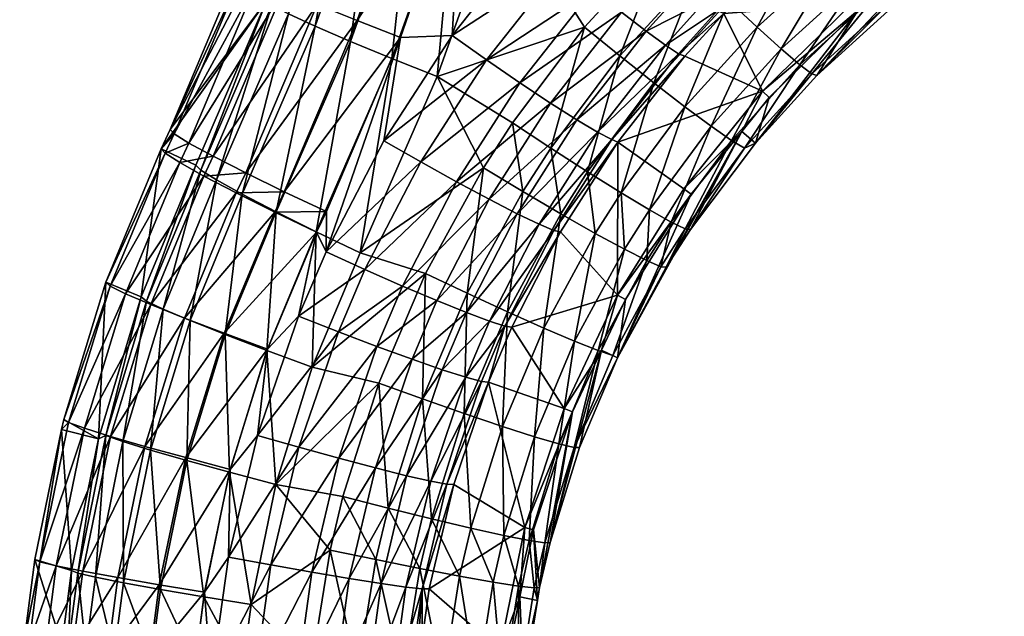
# Model space of a CAD drawing. Extents: x -0.182 to 0.135, y -0.168 to 0.
# Tile 3 of 256: x -0.1821 to -0.17216, y -0.03649 to -0.03047. Entities that reach past the tile are written whole.
import ezdxf

# ---------------------------------------------------------------- set-up
doc = ezdxf.new("R2010")
doc.units = 0
doc.layers.add('mesh', color=7, linetype='CONTINUOUS')

msp = doc.modelspace()

# ---------------------------------------------------------------- meshes
at = {"layer": 'mesh'}
mesh = msp.add_polyface(dxfattribs=at)
corners = [(-0.179844, -0.0299724, -0.2756835), (-0.1798894, -0.0299335, -0.276159), (-0.1793573, -0.0283861, -0.2760896), (-0.1792621, -0.0282844, -0.2756075), (-0.1793109, -0.028251, -0.2760835), (-0.1791008, -0.0283512, -0.2751608), (-0.1796885, -0.030052, -0.2752372), (-0.178837, -0.0284472, -0.2747718), (-0.1794329, -0.0301672, -0.2748484), (-0.1784878, -0.0285662, -0.2744654), (-0.1790934, -0.0303107, -0.274542), (-0.1780753, -0.0287007, -0.274261), (-0.1786916, -0.0304733, -0.2743375), (-0.1776257, -0.0288421, -0.2741717), (-0.1775785, -0.0268853, -0.2741944), (-0.1771201, -0.0269959, -0.2741054), (-0.1761706, -0.02941, -0.2741346), (-0.1769394, -0.0296242, -0.2741394), (-0.1764764, -0.0291204, -0.2741013), (-0.1766182, -0.0298989, -0.2741708), (-0.1777328, -0.030626, -0.2742103), (-0.1758742, -0.0296837, -0.2742599), (-0.1763068, -0.0301583, -0.2742949), (-0.1787757, -0.0286984, -0.3217019), (-0.1784636, -0.0269012, -0.3213051), (-0.1789495, -0.0286254, -0.3212388), (-0.1784973, -0.0288022, -0.3221041), (-0.1782847, -0.0269604, -0.3217686), (-0.1781316, -0.0289303, -0.3224201), (-0.1779992, -0.0270438, -0.3221709), (-0.1777015, -0.0290748, -0.3226303), (-0.1776251, -0.0271462, -0.322487), (-0.1772339, -0.0292266, -0.3227214), (-0.1771858, -0.027261, -0.322697), (-0.1793837, -0.0304066, -0.3216252), (-0.179551, -0.0303201, -0.3211624), (-0.179114, -0.0305305, -0.3220271), (-0.1787587, -0.030684, -0.3223431), (-0.1783401, -0.0308575, -0.3225534), (-0.1778843, -0.0310403, -0.322645), (-0.175553, -0.0282518, -0.2740318), (-0.175578, -0.0296504, -0.3228155), (-0.1767086, -0.0273812, -0.3227877), (-0.1763957, -0.0305417, -0.322752), (-0.1789839, -0.0285033, -0.3207468), (-0.1796055, -0.0302764, -0.3206678)]
mesh.append_faces([[corners[k] for k in face] for face in [(0, 1, 2, 2), (3, 2, 4, 4), (3, 0, 2, 2), (5, 0, 3, 3), (5, 6, 0, 0), (7, 6, 5, 5), (7, 8, 6, 6), (9, 8, 7, 7), (9, 10, 8, 8), (11, 10, 9, 9), (11, 12, 10, 10), (13, 12, 11, 11), (14, 11, 9, 9), (15, 13, 11, 11), (16, 17, 18, 18), (19, 17, 16, 16), (19, 20, 17, 17), (21, 19, 16, 16), (22, 19, 21, 21), (23, 24, 25, 25), (26, 27, 23, 23), (28, 29, 26, 26), (30, 31, 28, 28), (32, 33, 30, 30), (34, 25, 35, 35), (34, 23, 25, 25), (36, 23, 34, 34), (36, 26, 23, 23), (37, 28, 26, 26), (38, 30, 28, 28), (39, 32, 30, 30), (13, 17, 20, 20), (15, 17, 13, 13), (15, 18, 17, 17), (15, 40, 18, 18), (32, 41, 42, 42), (32, 43, 41, 41), (39, 43, 32, 32), (35, 44, 45, 45), (35, 25, 44, 44), (44, 2, 1, 1)]])
mesh = msp.add_polyface(dxfattribs=at)
corners = [(-0.1805376, -0.031618, -0.2757705), (-0.1806695, -0.0317682, -0.2762567), (-0.180579, -0.0315736, -0.2762455), (-0.1806287, -0.0318132, -0.2757818), (-0.1803892, -0.0317101, -0.2753246), (-0.1804812, -0.0319068, -0.275336), (-0.1801432, -0.031844, -0.2749362), (-0.1802365, -0.032043, -0.2749476), (-0.1798154, -0.0320113, -0.2746298), (-0.1799102, -0.0322131, -0.2746413), (-0.1794264, -0.0322013, -0.2744251), (-0.1795229, -0.0324063, -0.2744365), (-0.179844, -0.0299724, -0.2756835), (-0.1798894, -0.0299335, -0.276159), (-0.1796885, -0.030052, -0.2752372), (-0.1794329, -0.0301672, -0.2748484), (-0.1790934, -0.0303107, -0.274542), (-0.1786916, -0.0304733, -0.2743375), (-0.1782531, -0.0306447, -0.2742478), (-0.1790011, -0.0324019, -0.2743349), (-0.1812271, -0.033116, -0.2763165), (-0.1811818, -0.0331544, -0.2758437), (-0.1787587, -0.030684, -0.3223431), (-0.1784973, -0.0288022, -0.3221041), (-0.179114, -0.0305305, -0.3220271), (-0.1802695, -0.0319828, -0.3210745), (-0.1796055, -0.0302764, -0.3206678), (-0.1803196, -0.0319329, -0.3205805), (-0.179551, -0.0303201, -0.3211624), (-0.1801098, -0.0320826, -0.3215368), (-0.1793837, -0.0304066, -0.3216252), (-0.1798505, -0.0322262, -0.3219383), (-0.1795077, -0.0324045, -0.3222543), (-0.1791028, -0.0326065, -0.3224648), (-0.1783401, -0.0308575, -0.3225534), (-0.178661, -0.0328196, -0.322557), (-0.178421, -0.031689, -0.2742784), (-0.1790038, -0.0328099, -0.2743423), (-0.1789839, -0.0285033, -0.3207468)]
mesh.append_faces([[corners[k] for k in face] for face in [(0, 1, 2, 2), (0, 3, 1, 1), (4, 3, 0, 0), (4, 5, 3, 3), (6, 5, 4, 4), (6, 7, 5, 5), (8, 7, 6, 6), (8, 9, 7, 7), (10, 9, 8, 8), (10, 11, 9, 9), (12, 2, 13, 13), (12, 0, 2, 2), (14, 0, 12, 12), (14, 4, 0, 0), (15, 4, 14, 14), (15, 6, 4, 4), (16, 6, 15, 15), (16, 8, 6, 6), (17, 8, 16, 16), (17, 10, 8, 8), (18, 10, 17, 17), (18, 19, 10, 10), (3, 20, 1, 1), (5, 21, 3, 3), (22, 23, 24, 24), (25, 26, 27, 27), (25, 28, 26, 26), (29, 28, 25, 25), (29, 30, 28, 28), (31, 30, 29, 29), (31, 24, 30, 30), (32, 24, 31, 31), (32, 22, 24, 24), (33, 22, 32, 32), (33, 34, 22, 22), (35, 34, 33, 33), (26, 1, 27, 27), (26, 2, 1, 1), (18, 36, 37, 37), (38, 2, 26, 26), (38, 13, 2, 2)]])
mesh = msp.add_polyface(dxfattribs=at)
corners = [(-0.1776257, -0.0288421, -0.2741717), (-0.1782531, -0.0306447, -0.2742478), (-0.1786916, -0.0304733, -0.2743375), (-0.1773848, -0.0308706, -0.2742382), (-0.1777328, -0.030626, -0.2742103), (-0.1766182, -0.0298989, -0.2741708), (-0.178421, -0.031689, -0.2742784), (-0.1780493, -0.0319012, -0.274303), (-0.1790038, -0.0328099, -0.2743423), (-0.1761215, -0.0316742, -0.275602), (-0.176855, -0.0325296, -0.2752701), (-0.1762633, -0.0316002, -0.2752069), (-0.1767059, -0.0325915, -0.2756672), (-0.1770767, -0.0324233, -0.274919), (-0.1764725, -0.0314755, -0.274857), (-0.1757745, -0.0305809, -0.2747925), (-0.1767384, -0.0313063, -0.2745699), (-0.1760209, -0.0303894, -0.2745057), (-0.1773596, -0.0322779, -0.2746317), (-0.1770477, -0.0311013, -0.2743601), (-0.1763068, -0.0301583, -0.2742949), (-0.1776894, -0.0321008, -0.2744228), (-0.1786118, -0.0329873, -0.2743638), (-0.1783401, -0.0308575, -0.3225534), (-0.1781316, -0.0289303, -0.3224201), (-0.1787587, -0.030684, -0.3223431), (-0.1778843, -0.0310403, -0.322645), (-0.1777015, -0.0290748, -0.3226303), (-0.178661, -0.0328196, -0.322557), (-0.176365, -0.0320019, -0.322518), (-0.176288, -0.0326223, -0.3222575), (-0.1760272, -0.0322134, -0.3222821), (-0.1767362, -0.031762, -0.3226561), (-0.1766358, -0.0324247, -0.322493), (-0.1770183, -0.0322004, -0.3226301), (-0.177121, -0.0315065, -0.322689), (-0.1774149, -0.0319612, -0.3226614), (-0.1756959, -0.0311042, -0.3225752), (-0.1760396, -0.0308316, -0.3227155), (-0.1763957, -0.0305417, -0.322752), (-0.1790011, -0.0324019, -0.2743349), (-0.1760583, -0.0317002, -0.276023)]
mesh.append_faces([[corners[k] for k in face] for face in [(0, 1, 2, 2), (3, 4, 5, 5), (3, 6, 4, 4), (7, 6, 3, 3), (7, 8, 6, 6), (9, 10, 11, 11), (12, 10, 9, 9), (11, 13, 14, 14), (10, 13, 11, 11), (15, 16, 17, 17), (14, 16, 15, 15), (14, 18, 16, 16), (13, 18, 14, 14), (17, 19, 20, 20), (16, 19, 17, 17), (16, 21, 19, 19), (18, 21, 16, 16), (20, 3, 5, 5), (19, 3, 20, 20), (19, 7, 3, 3), (21, 7, 19, 19), (21, 22, 7, 7), (23, 24, 25, 25), (26, 27, 23, 23), (28, 26, 23, 23), (29, 30, 31, 31), (32, 33, 29, 29), (32, 34, 33, 33), (35, 34, 32, 32), (35, 36, 34, 34), (37, 29, 31, 31), (38, 32, 29, 29), (39, 32, 38, 38), (39, 35, 32, 32), (8, 40, 1, 1), (1, 4, 6, 6), (0, 4, 1, 1), (26, 35, 39, 39), (26, 36, 35, 35), (28, 36, 26, 26), (9, 41, 12, 12)]])
mesh = msp.add_polyface(dxfattribs=at)
corners = [(-0.175447, -0.030809, -0.2755343), (-0.1753822, -0.0308343, -0.2759523), (-0.1761215, -0.0316742, -0.275602), (-0.17499, -0.030402, -0.2759146), (-0.1750531, -0.0303736, -0.2754978), (-0.17558, -0.0307231, -0.2751411), (-0.1751808, -0.0302816, -0.2751058), (-0.1762633, -0.0316002, -0.2752069), (-0.1753667, -0.0301305, -0.2747578), (-0.1743837, -0.0295195, -0.2750412), (-0.1757745, -0.0305809, -0.2747925), (-0.1764725, -0.0314755, -0.274857), (-0.1760209, -0.0303894, -0.2745057), (-0.1756018, -0.0299279, -0.2744711), (-0.1763068, -0.0301583, -0.2742949), (-0.1758742, -0.0296837, -0.2742599), (-0.1749124, -0.0316831, -0.3216299), (-0.1753814, -0.0325751, -0.321136), (-0.1747801, -0.0317623, -0.3211959), (-0.1751169, -0.0315415, -0.3220176), (-0.1755219, -0.032508, -0.3215721), (-0.1757411, -0.0323852, -0.3219611), (-0.1753828, -0.0313451, -0.3223384), (-0.1760272, -0.0322134, -0.3222821), (-0.1756959, -0.0311042, -0.3225752), (-0.1760396, -0.0308316, -0.3227155), (-0.176365, -0.0320019, -0.322518), (-0.1744118, -0.0307608, -0.3220746), (-0.1746549, -0.0305416, -0.3223951), (-0.1749405, -0.0302738, -0.3226329), (-0.1752536, -0.0299714, -0.3227755), (-0.175578, -0.0296504, -0.3228155), (-0.1763957, -0.0305417, -0.322752), (-0.174379, -0.0291847, -0.3228345), (-0.1753933, -0.0321729, -0.2947177), (-0.1748094, -0.0315927, -0.298207), (-0.1753189, -0.0322259, -0.298207), (-0.1746007, -0.0311879, -0.2947177), (-0.1753271, -0.0325832, -0.3206762), (-0.1755702, -0.0329642, -0.3206488), (-0.1760583, -0.0317002, -0.276023), (-0.1746688, -0.0317106, -0.320744)]
mesh.append_faces([[corners[k] for k in face] for face in [(0, 1, 2, 2), (0, 3, 1, 1), (4, 3, 0, 0), (4, 5, 6, 6), (0, 5, 4, 4), (0, 7, 5, 5), (2, 7, 0, 0), (6, 8, 9, 9), (6, 10, 8, 8), (5, 10, 6, 6), (5, 11, 10, 10), (7, 11, 5, 5), (8, 12, 13, 13), (10, 12, 8, 8), (13, 14, 15, 15), (12, 14, 13, 13), (16, 17, 18, 18), (19, 20, 16, 16), (19, 21, 20, 20), (22, 21, 19, 19), (22, 23, 21, 21), (24, 23, 22, 22), (25, 26, 24, 24), (27, 19, 16, 16), (28, 22, 19, 19), (29, 22, 28, 28), (29, 24, 22, 22), (30, 24, 29, 29), (30, 25, 24, 24), (31, 25, 30, 30), (31, 32, 25, 25), (33, 30, 29, 29), (34, 35, 36, 36), (37, 35, 34, 34), (38, 39, 35, 35), (37, 1, 3, 3), (2, 1, 40, 40), (18, 38, 41, 41), (41, 38, 35, 35), (34, 40, 37, 37), (40, 1, 37, 37)]])
mesh = msp.add_polyface(dxfattribs=at)
corners = [(-0.1750531, -0.0303736, -0.2754978), (-0.1751808, -0.0302816, -0.2751058), (-0.1742669, -0.0296224, -0.2754313), (-0.1729964, -0.0300473, -0.3213409), (-0.1729503, -0.0300723, -0.3208894), (-0.1727806, -0.0299572, -0.3209008), (-0.1742241, -0.0309199, -0.3216883), (-0.1747801, -0.0317623, -0.3211959), (-0.1741015, -0.0310107, -0.3212564), (-0.1749124, -0.0316831, -0.3216299), (-0.1744118, -0.0307608, -0.3220746), (-0.1746549, -0.0305416, -0.3223951), (-0.1751169, -0.0315415, -0.3220176), (-0.1733459, -0.030323, -0.3213159), (-0.1740505, -0.0310282, -0.3208014), (-0.173298, -0.0303456, -0.3208634), (-0.1734572, -0.0302213, -0.3217458), (-0.1736261, -0.0300459, -0.3221308), (-0.1738439, -0.0298059, -0.3224509), (-0.1740993, -0.0295138, -0.3226897), (-0.1749405, -0.0302738, -0.3226329), (-0.1731023, -0.0299412, -0.3217699), (-0.1732625, -0.0297593, -0.3221544), (-0.172159, -0.0294774, -0.3213946), (-0.1736967, -0.030304, -0.2947177), (-0.1736369, -0.030373, -0.298207), (-0.1746007, -0.0311879, -0.2947177), (-0.1728925, -0.0298012, -0.298207), (-0.1726941, -0.0295338, -0.2947177), (-0.1745331, -0.0312493, -0.298207), (-0.1748094, -0.0315927, -0.298207), (-0.17499, -0.030402, -0.2759146), (-0.1742354, -0.029683, -0.2758481), (-0.1746688, -0.0317106, -0.320744)]
mesh.append_faces([[corners[k] for k in face] for face in [(0, 1, 2, 2), (3, 4, 5, 5), (6, 7, 8, 8), (6, 9, 7, 7), (10, 9, 6, 6), (11, 12, 10, 10), (13, 14, 15, 15), (13, 8, 14, 14), (16, 8, 13, 13), (16, 6, 8, 8), (17, 6, 16, 16), (17, 10, 6, 6), (18, 10, 17, 17), (18, 11, 10, 10), (19, 11, 18, 18), (19, 20, 11, 11), (3, 15, 4, 4), (3, 13, 15, 15), (21, 13, 3, 3), (21, 16, 13, 13), (22, 16, 21, 21), (22, 17, 16, 16), (23, 3, 5, 5), (24, 25, 26, 26), (24, 27, 25, 25), (28, 27, 24, 24), (26, 29, 30, 30), (25, 29, 26, 26), (14, 27, 15, 15), (14, 25, 27, 27), (27, 4, 15, 15), (27, 5, 4, 4), (26, 31, 24, 24), (0, 32, 31, 31), (2, 32, 0, 0), (8, 33, 14, 14), (8, 7, 33, 33), (33, 25, 14, 14), (33, 29, 25, 25), (33, 30, 29, 29), (31, 32, 24, 24)]])
mesh = msp.add_polyface(dxfattribs=at)
corners = [(-0.1762586, -0.0338045, -0.3214922), (-0.1764995, -0.0347842, -0.3210019), (-0.1761087, -0.0338538, -0.3210532), (-0.1764954, -0.033711, -0.321883), (-0.1766541, -0.0347475, -0.3214426), (-0.1768062, -0.0335784, -0.3222045), (-0.1769001, -0.0346751, -0.3218345), (-0.1757685, -0.0328963, -0.3215467), (-0.1756248, -0.032958, -0.3211097), (-0.1759936, -0.0327824, -0.3219363), (-0.176288, -0.0326223, -0.3222575), (-0.1766358, -0.0324247, -0.322493), (-0.1771742, -0.0334138, -0.3224391), (-0.1770183, -0.0322004, -0.3226301), (-0.1753814, -0.0325751, -0.321136), (-0.1755702, -0.0329642, -0.3206488), (-0.1753271, -0.0325832, -0.3206762), (-0.1755219, -0.032508, -0.3215721), (-0.1757411, -0.0323852, -0.3219611), (-0.1760272, -0.0322134, -0.3222821), (-0.176365, -0.0320019, -0.322518), (-0.1747801, -0.0317623, -0.3211959), (-0.1749124, -0.0316831, -0.3216299), (-0.1753933, -0.0321729, -0.2947177), (-0.1753189, -0.0322259, -0.298207), (-0.1760633, -0.0332452, -0.2947177), (-0.176601, -0.0343894, -0.2947177), (-0.1762241, -0.0338019, -0.298207), (-0.1765162, -0.0344233, -0.298207), (-0.175983, -0.0332889, -0.298207), (-0.1771304, -0.0335672, -0.2761534), (-0.1766369, -0.0326057, -0.27609), (-0.1767059, -0.0325915, -0.2756672), (-0.1760583, -0.0317002, -0.276023), (-0.1764451, -0.0347833, -0.3205366), (-0.1760635, -0.0338785, -0.3205887), (-0.1748094, -0.0315927, -0.298207)]
mesh.append_faces([[corners[k] for k in face] for face in [(0, 1, 2, 2), (3, 4, 0, 0), (5, 6, 3, 3), (7, 2, 8, 8), (7, 0, 2, 2), (9, 0, 7, 7), (9, 3, 0, 0), (10, 3, 9, 9), (10, 5, 3, 3), (11, 5, 10, 10), (11, 12, 5, 5), (13, 12, 11, 11), (14, 15, 16, 16), (14, 8, 15, 15), (17, 8, 14, 14), (17, 7, 8, 8), (18, 7, 17, 17), (18, 9, 7, 7), (19, 9, 18, 18), (19, 10, 9, 9), (20, 11, 10, 10), (21, 14, 16, 16), (22, 17, 14, 14), (23, 24, 25, 25), (26, 27, 28, 28), (25, 27, 26, 26), (25, 29, 27, 27), (24, 29, 25, 25), (26, 30, 25, 25), (30, 31, 25, 25), (32, 33, 31, 31), (1, 34, 35, 35), (2, 1, 35, 35), (8, 35, 15, 15), (8, 2, 35, 35), (29, 35, 27, 27), (24, 35, 29, 29), (36, 35, 24, 24), (36, 15, 35, 35), (35, 34, 27, 27), (25, 33, 23, 23), (25, 31, 33, 33)]])
mesh = msp.add_polyface(dxfattribs=at)
corners = [(-0.1816028, -0.0345302, -0.2758975), (-0.181673, -0.0346017, -0.2763717), (-0.1816518, -0.0344992, -0.2763685), (-0.1818927, -0.0359369, -0.2759423), (-0.1814421, -0.0345886, -0.2754548), (-0.1811796, -0.034671, -0.2750681), (-0.1817278, -0.0359767, -0.2755007), (-0.1808317, -0.0347721, -0.2747615), (-0.1814599, -0.0360311, -0.2751146), (-0.1804202, -0.0348857, -0.2745541), (-0.1811058, -0.0360968, -0.2748079), (-0.1811818, -0.0331544, -0.2758437), (-0.1812271, -0.033116, -0.2763165), (-0.1810269, -0.0332309, -0.2753996), (-0.1807721, -0.0333405, -0.2750121), (-0.1804335, -0.0334765, -0.2747057), (-0.1800324, -0.0336302, -0.2744995), (-0.1806287, -0.0318132, -0.2757818), (-0.1804812, -0.0319068, -0.275336), (-0.1802365, -0.032043, -0.2749476), (-0.1799102, -0.0322131, -0.2746413), (-0.1807763, -0.0348099, -0.3218226), (-0.1806766, -0.0362152, -0.3220943), (-0.1804107, -0.0349151, -0.3221389), (-0.1810546, -0.0347238, -0.3214228), (-0.1810488, -0.0361478, -0.321778), (-0.1812286, -0.034662, -0.3209638), (-0.1813327, -0.0360915, -0.3213787), (-0.1803773, -0.0335017, -0.3218764), (-0.1806473, -0.0333864, -0.3214757), (-0.180815, -0.0333052, -0.3210153), (-0.18087, -0.033263, -0.3205235), (-0.1801098, -0.0320826, -0.3215368), (-0.1802695, -0.0319828, -0.3210745), (-0.1803196, -0.0319329, -0.3205805), (-0.1806695, -0.0317682, -0.2762567), (-0.1813011, -0.0346945, -0.3204718), (-0.1815111, -0.0360499, -0.3209209)]
mesh.append_faces([[corners[k] for k in face] for face in [(0, 1, 2, 2), (0, 3, 1, 1), (4, 3, 0, 0), (5, 6, 4, 4), (7, 8, 5, 5), (9, 10, 7, 7), (11, 2, 12, 12), (11, 0, 2, 2), (13, 0, 11, 11), (13, 4, 0, 0), (14, 4, 13, 13), (14, 5, 4, 4), (15, 5, 14, 14), (15, 7, 5, 5), (16, 7, 15, 15), (16, 9, 7, 7), (17, 11, 12, 12), (18, 13, 11, 11), (19, 13, 18, 18), (19, 14, 13, 13), (20, 15, 14, 14), (21, 22, 23, 23), (24, 25, 21, 21), (26, 27, 24, 24), (28, 21, 23, 23), (29, 21, 28, 28), (29, 24, 21, 21), (30, 24, 29, 29), (30, 26, 24, 24), (31, 26, 30, 30), (32, 29, 28, 28), (33, 30, 29, 29), (34, 30, 33, 33), (34, 31, 30, 30), (31, 35, 12, 12), (34, 35, 31, 31), (36, 37, 26, 26), (31, 36, 26, 26), (36, 2, 1, 1), (36, 12, 2, 2), (31, 12, 36, 36)]])
mesh = msp.add_polyface(dxfattribs=at)
corners = [(-0.1790011, -0.0324019, -0.2743349), (-0.1795229, -0.0324063, -0.2744365), (-0.1794264, -0.0322013, -0.2744251), (-0.1790993, -0.0326105, -0.2743462), (-0.1799707, -0.0350046, -0.2744589), (-0.1806873, -0.0361695, -0.2745996), (-0.1804202, -0.0348857, -0.2745541), (-0.179594, -0.033792, -0.2744065), (-0.1800324, -0.0336302, -0.2744995), (-0.1799102, -0.0322131, -0.2746413), (-0.1807721, -0.0333405, -0.2750121), (-0.1802365, -0.032043, -0.2749476), (-0.1804335, -0.0334765, -0.2747057), (-0.1786118, -0.0329873, -0.2743638), (-0.179282, -0.0334582, -0.2743755), (-0.1790038, -0.0328099, -0.2743423), (-0.1788801, -0.0336153, -0.2743955), (-0.1796953, -0.034662, -0.27443), (-0.1792786, -0.0347809, -0.2744475), (-0.1799891, -0.035889, -0.2744759), (-0.178507, -0.0349891, -0.2747695), (-0.1791482, -0.0360422, -0.2746051), (-0.1788755, -0.0348918, -0.2745626), (-0.1782323, -0.0331539, -0.2744816), (-0.1784912, -0.0337625, -0.2745123), (-0.1795617, -0.0359685, -0.2744913), (-0.1796018, -0.033804, -0.3224045), (-0.179511, -0.0351559, -0.3224495), (-0.1791443, -0.0339725, -0.3224995), (-0.1799801, -0.0350328, -0.3223522), (-0.1800214, -0.0336438, -0.3221924), (-0.1804107, -0.0349151, -0.3221389), (-0.1803773, -0.0335017, -0.3218764), (-0.1791028, -0.0326065, -0.3224648), (-0.178661, -0.0328196, -0.322557), (-0.1795077, -0.0324045, -0.3222543), (-0.1798505, -0.0322262, -0.3219383), (-0.1801098, -0.0320826, -0.3215368), (-0.1802695, -0.0319828, -0.3210745), (-0.1806473, -0.0333864, -0.3214757), (-0.1779996, -0.0330257, -0.3226021), (-0.1784724, -0.0341324, -0.3225482), (-0.1788335, -0.0352781, -0.3225008)]
mesh.append_faces([[corners[k] for k in face] for face in [(0, 1, 2, 2), (0, 3, 1, 1), (4, 5, 6, 6), (7, 6, 8, 8), (7, 4, 6, 6), (9, 10, 11, 11), (1, 12, 9, 9), (1, 8, 12, 12), (3, 8, 1, 1), (3, 7, 8, 8), (13, 14, 15, 15), (16, 14, 13, 13), (16, 17, 14, 14), (18, 17, 16, 16), (18, 19, 17, 17), (20, 21, 22, 22), (23, 16, 13, 13), (24, 18, 16, 16), (22, 18, 24, 24), (22, 25, 18, 18), (26, 27, 28, 28), (26, 29, 27, 27), (30, 29, 26, 26), (30, 31, 29, 29), (32, 31, 30, 30), (33, 28, 34, 34), (33, 26, 28, 28), (35, 26, 33, 33), (35, 30, 26, 26), (36, 30, 35, 35), (36, 32, 30, 30), (37, 32, 36, 36), (38, 39, 37, 37), (15, 3, 0, 0), (14, 3, 15, 15), (14, 7, 3, 3), (17, 7, 14, 14), (17, 4, 7, 7), (19, 4, 17, 17), (28, 40, 34, 34), (27, 41, 28, 28), (27, 42, 41, 41)]])
mesh = msp.add_polyface(dxfattribs=at)
corners = [(-0.1772003, -0.0335579, -0.2757284), (-0.1766369, -0.0326057, -0.27609), (-0.1771304, -0.0335672, -0.2761534), (-0.1767059, -0.0325915, -0.2756672), (-0.1786118, -0.0329873, -0.2743638), (-0.1790038, -0.0328099, -0.2743423), (-0.1780493, -0.0319012, -0.274303), (-0.1773553, -0.0335084, -0.2753295), (-0.176855, -0.0325296, -0.2752701), (-0.1775938, -0.034074, -0.2753604), (-0.1774361, -0.0341165, -0.2757602), (-0.1779477, -0.0351232, -0.2754112), (-0.1775876, -0.0334213, -0.2749772), (-0.1770767, -0.0324233, -0.274919), (-0.177831, -0.0339979, -0.2750075), (-0.1781922, -0.0350676, -0.2750574), (-0.177885, -0.0333011, -0.2746897), (-0.1773596, -0.0322779, -0.2746317), (-0.1781354, -0.0338923, -0.2747199), (-0.178507, -0.0349891, -0.2747695), (-0.1782323, -0.0331539, -0.2744816), (-0.1776894, -0.0321008, -0.2744228), (-0.1784912, -0.0337625, -0.2745123), (-0.1788755, -0.0348918, -0.2745626), (-0.1788801, -0.0336153, -0.2743955), (-0.1768062, -0.0335784, -0.3222045), (-0.1772244, -0.034571, -0.3221563), (-0.1769001, -0.0346751, -0.3218345), (-0.1771742, -0.0334138, -0.3224391), (-0.1776089, -0.0344409, -0.3223901), (-0.1775794, -0.0332261, -0.3225741), (-0.1780326, -0.034292, -0.3225232), (-0.1779996, -0.0330257, -0.3226021), (-0.1784724, -0.0341324, -0.3225482), (-0.1770183, -0.0322004, -0.3226301), (-0.1774149, -0.0319612, -0.3226614), (-0.178661, -0.0328196, -0.322557), (-0.1791443, -0.0339725, -0.3224995), (-0.1773659, -0.0341233, -0.2761863), (-0.176601, -0.0343894, -0.2947177)]
mesh.append_faces([[corners[k] for k in face] for face in [(0, 1, 2, 2), (3, 1, 0, 0), (4, 5, 6, 6), (3, 7, 8, 8), (0, 7, 3, 3), (0, 9, 7, 7), (10, 9, 0, 0), (10, 11, 9, 9), (8, 12, 13, 13), (7, 12, 8, 8), (7, 14, 12, 12), (9, 14, 7, 7), (9, 15, 14, 14), (13, 16, 17, 17), (12, 16, 13, 13), (12, 18, 16, 16), (14, 18, 12, 12), (14, 19, 18, 18), (17, 20, 21, 21), (16, 20, 17, 17), (16, 22, 20, 20), (18, 22, 16, 16), (18, 23, 22, 22), (19, 23, 18, 18), (20, 4, 21, 21), (22, 24, 20, 20), (25, 26, 27, 27), (28, 26, 25, 25), (28, 29, 26, 26), (30, 29, 28, 28), (30, 31, 29, 29), (32, 31, 30, 30), (32, 33, 31, 31), (34, 30, 28, 28), (35, 30, 34, 34), (35, 32, 30, 30), (36, 32, 35, 35), (37, 33, 32, 32), (0, 38, 10, 10), (0, 2, 38, 38), (39, 38, 2, 2)]])
mesh = msp.add_polyface(dxfattribs=at)
corners = [(-0.1777861, -0.0351531, -0.2758125), (-0.1777158, -0.0351557, -0.2762404), (-0.1780345, -0.0362092, -0.2758566), (-0.1779477, -0.0351232, -0.2754112), (-0.1774361, -0.0341165, -0.2757602), (-0.1781987, -0.0361918, -0.2754541), (-0.1781922, -0.0350676, -0.2750574), (-0.1775938, -0.034074, -0.2753604), (-0.1784484, -0.0361568, -0.2750995), (-0.178507, -0.0349891, -0.2747695), (-0.177831, -0.0339979, -0.2750075), (-0.1787705, -0.036106, -0.2748115), (-0.1775431, -0.0355973, -0.3221137), (-0.1773181, -0.0361411, -0.3217742), (-0.1772086, -0.0356717, -0.3217917), (-0.1779404, -0.0355032, -0.3223468), (-0.1776562, -0.0360807, -0.3220962), (-0.1783786, -0.0353949, -0.3224783), (-0.1780581, -0.0360037, -0.3223291), (-0.1788335, -0.0352781, -0.3225008), (-0.1785015, -0.0359146, -0.3224599), (-0.1764995, -0.0347842, -0.3210019), (-0.1767439, -0.0357432, -0.3204896), (-0.1764451, -0.0347833, -0.3205366), (-0.1767977, -0.0357467, -0.3209566), (-0.1766541, -0.0347475, -0.3214426), (-0.1769555, -0.0357225, -0.3213988), (-0.1769001, -0.0346751, -0.3218345), (-0.1772244, -0.034571, -0.3221563), (-0.1776089, -0.0344409, -0.3223901), (-0.1780326, -0.034292, -0.3225232), (-0.1784724, -0.0341324, -0.3225482), (-0.1762586, -0.0338045, -0.3214922), (-0.1764954, -0.033711, -0.321883), (-0.176601, -0.0343894, -0.2947177), (-0.1765162, -0.0344233, -0.298207), (-0.1769991, -0.0355894, -0.2947177), (-0.1769108, -0.035613, -0.298207), (-0.1768501, -0.0361957, -0.3204703), (-0.1762241, -0.0338019, -0.298207), (-0.1779645, -0.036208, -0.276286), (-0.1773659, -0.0341233, -0.2761863)]
mesh.append_faces([[corners[k] for k in face] for face in [(0, 1, 2, 2), (0, 3, 4, 4), (0, 5, 3, 3), (2, 5, 0, 0), (3, 6, 7, 7), (3, 8, 6, 6), (5, 8, 3, 3), (6, 9, 10, 10), (6, 11, 9, 9), (8, 11, 6, 6), (12, 13, 14, 14), (15, 16, 12, 12), (17, 18, 15, 15), (19, 20, 17, 17), (21, 22, 23, 23), (21, 24, 22, 22), (25, 24, 21, 21), (25, 26, 24, 24), (27, 26, 25, 25), (27, 14, 26, 26), (28, 14, 27, 27), (28, 12, 14, 14), (29, 12, 28, 28), (29, 15, 12, 12), (30, 15, 29, 29), (30, 17, 15, 15), (31, 17, 30, 30), (31, 19, 17, 17), (32, 25, 21, 21), (33, 27, 25, 25), (34, 35, 36, 36), (35, 37, 36, 36), (35, 38, 37, 37), (35, 22, 38, 38), (39, 22, 35, 35), (39, 23, 22, 22), (1, 36, 40, 40), (0, 41, 1, 1), (4, 41, 0, 0), (36, 41, 34, 34), (1, 41, 36, 36)]])
mesh = msp.add_polyface(dxfattribs=at)
corners = [(-0.1818927, -0.0359369, -0.2759423), (-0.1819446, -0.0359141, -0.276412), (-0.181673, -0.0346017, -0.2763717), (-0.1807858, -0.0369195, -0.2746213), (-0.1810161, -0.0383289, -0.2747147), (-0.1812068, -0.0368704, -0.27483), (-0.1816763, -0.0383214, -0.275209), (-0.181833, -0.0367874, -0.2755226), (-0.1815632, -0.0368255, -0.2751368), (-0.1820046, -0.0383137, -0.275756), (-0.1819997, -0.0367586, -0.2759637), (-0.1820672, -0.0383105, -0.2759978), (-0.1820527, -0.0367407, -0.2764328), (-0.1820964, -0.037576, -0.2764489), (-0.1817278, -0.0359767, -0.2755007), (-0.1814599, -0.0360311, -0.2751146), (-0.1811058, -0.0360968, -0.2748079), (-0.1806873, -0.0361695, -0.2745996), (-0.1814421, -0.0345886, -0.2754548), (-0.1811796, -0.034671, -0.2750681), (-0.1808317, -0.0347721, -0.2747615), (-0.1804202, -0.0348857, -0.2745541), (-0.1816072, -0.0367945, -0.3209019), (-0.1816704, -0.0367751, -0.3204139), (-0.1817136, -0.0375947, -0.3203983), (-0.1810488, -0.0361478, -0.321778), (-0.1811413, -0.0368654, -0.3217583), (-0.1807669, -0.0369127, -0.3220747), (-0.1813327, -0.0360915, -0.3213787), (-0.1814272, -0.0368252, -0.3213593), (-0.1815111, -0.0360499, -0.3209209), (-0.1815732, -0.0360254, -0.3204323), (-0.1810546, -0.0347238, -0.3214228), (-0.1812286, -0.034662, -0.3209638), (-0.1815453, -0.0383234, -0.2750709), (-0.1816829, -0.0383117, -0.3208708), (-0.1815032, -0.038316, -0.3213279), (-0.1811266, -0.0383209, -0.3218193), (-0.1813011, -0.0346945, -0.3204718)]
mesh.append_faces([[corners[k] for k in face] for face in [(0, 1, 2, 2), (3, 4, 5, 5), (6, 7, 8, 8), (9, 10, 7, 7), (11, 12, 10, 10), (11, 13, 12, 12), (0, 12, 1, 1), (0, 10, 12, 12), (14, 10, 0, 0), (14, 7, 10, 10), (15, 7, 14, 14), (15, 8, 7, 7), (16, 8, 15, 15), (16, 5, 8, 8), (17, 5, 16, 16), (17, 3, 5, 5), (18, 14, 0, 0), (19, 15, 14, 14), (20, 16, 15, 15), (21, 17, 16, 16), (22, 23, 24, 24), (25, 26, 27, 27), (28, 26, 25, 25), (28, 29, 26, 26), (30, 29, 28, 28), (30, 22, 29, 29), (31, 22, 30, 30), (31, 23, 22, 22), (32, 28, 25, 25), (33, 30, 28, 28), (23, 12, 13, 13), (23, 1, 12, 12), (31, 1, 23, 23), (31, 2, 1, 1), (34, 8, 5, 5), (24, 35, 22, 22), (36, 29, 22, 22), (26, 37, 27, 27), (29, 37, 26, 26), (38, 31, 30, 30), (38, 2, 31, 31)]])
mesh = msp.add_polyface(dxfattribs=at)
corners = [(-0.1803988, -0.0383319, -0.2745536), (-0.1807858, -0.0369195, -0.2746213), (-0.1803264, -0.0369695, -0.2745235), (-0.1802305, -0.0362449, -0.2745026), (-0.1806873, -0.0361695, -0.2745996), (-0.1799707, -0.0350046, -0.2744589), (-0.1795617, -0.0359685, -0.2744913), (-0.1799891, -0.035889, -0.2744759), (-0.1792786, -0.0347809, -0.2744475), (-0.1801645, -0.0371362, -0.2745125), (-0.1797304, -0.0371754, -0.2745264), (-0.1802111, -0.0378539, -0.274529), (-0.1784484, -0.0361568, -0.2750995), (-0.1789273, -0.0372406, -0.2748452), (-0.1787705, -0.036106, -0.2748115), (-0.1786007, -0.0372631, -0.2751334), (-0.1791482, -0.0360422, -0.2746051), (-0.178507, -0.0349891, -0.2747695), (-0.1793106, -0.0372108, -0.2746393), (-0.1788755, -0.0348918, -0.2745626), (-0.179775, -0.0378699, -0.2745423), (-0.1799181, -0.0383274, -0.3223603), (-0.1798472, -0.0370168, -0.3223892), (-0.1803266, -0.0369642, -0.3222894), (-0.1807669, -0.0369127, -0.3220747), (-0.1805684, -0.038325, -0.3221927), (-0.1802387, -0.0362898, -0.3223086), (-0.1797618, -0.0363669, -0.3224077), (-0.1806766, -0.0362152, -0.3220943), (-0.1810488, -0.0361478, -0.321778), (-0.1799801, -0.0350328, -0.3223522), (-0.179511, -0.0351559, -0.3224495), (-0.1804107, -0.0349151, -0.3221389), (-0.1807763, -0.0348099, -0.3218226), (-0.1791556, -0.0370111, -0.3224454), (-0.1787577, -0.038216, -0.3223999), (-0.1786868, -0.0370623, -0.3224256), (-0.1789618, -0.0358182, -0.3224815), (-0.1785015, -0.0359146, -0.3224599), (-0.1788335, -0.0352781, -0.3225008)]
mesh.append_faces([[corners[k] for k in face] for face in [(0, 1, 2, 2), (3, 1, 4, 4), (3, 2, 1, 1), (5, 3, 4, 4), (6, 7, 8, 8), (6, 9, 7, 7), (10, 9, 6, 6), (10, 11, 9, 9), (12, 13, 14, 14), (15, 13, 12, 12), (14, 16, 17, 17), (14, 18, 16, 16), (13, 18, 14, 14), (16, 6, 19, 19), (16, 10, 6, 6), (18, 10, 16, 16), (18, 20, 10, 10), (21, 22, 23, 23), (24, 25, 23, 23), (26, 22, 27, 27), (26, 23, 22, 22), (28, 23, 26, 26), (28, 24, 23, 23), (29, 24, 28, 28), (30, 27, 31, 31), (30, 26, 27, 27), (32, 26, 30, 30), (32, 28, 26, 26), (33, 29, 28, 28), (34, 35, 36, 36), (37, 36, 38, 38), (37, 34, 36, 36), (39, 37, 38, 38), (7, 3, 5, 5), (9, 3, 7, 7), (9, 2, 3, 3), (11, 2, 9, 9), (31, 37, 39, 39), (27, 37, 31, 31), (27, 34, 37, 37), (27, 22, 34, 34)]])
mesh = msp.add_polyface(dxfattribs=at)
corners = [(-0.1781128, -0.0372775, -0.2763225), (-0.1780345, -0.0362092, -0.2758566), (-0.178035, -0.0367166, -0.2763034), (-0.1781824, -0.0372821, -0.275892), (-0.1779645, -0.036208, -0.276286), (-0.1777158, -0.0351557, -0.2762404), (-0.1783479, -0.0372772, -0.2754885), (-0.1781987, -0.0361918, -0.2754541), (-0.1786007, -0.0372631, -0.2751334), (-0.1784484, -0.0361568, -0.2750995), (-0.1770631, -0.0372017, -0.3209035), (-0.1770105, -0.0371952, -0.3204345), (-0.1768712, -0.0363267, -0.3204656), (-0.1786868, -0.0370623, -0.3224256), (-0.1783029, -0.0382193, -0.3222709), (-0.1782354, -0.0371088, -0.3222959), (-0.1769036, -0.0362003, -0.3209381), (-0.1768501, -0.0361957, -0.3204703), (-0.1770625, -0.0361818, -0.3213809), (-0.1772235, -0.0371956, -0.3213473), (-0.1773181, -0.0361411, -0.3217742), (-0.1774828, -0.0371773, -0.3217413), (-0.1776562, -0.0360807, -0.3220962), (-0.1778264, -0.0371478, -0.3220635), (-0.1780581, -0.0360037, -0.3223291), (-0.1785015, -0.0359146, -0.3224599), (-0.1767977, -0.0357467, -0.3209566), (-0.1767439, -0.0357432, -0.3204896), (-0.1769555, -0.0357225, -0.3213988), (-0.1772086, -0.0356717, -0.3217917), (-0.1775431, -0.0355973, -0.3221137), (-0.1779404, -0.0355032, -0.3223468), (-0.1783786, -0.0353949, -0.3224783), (-0.1772517, -0.0368283, -0.2947177), (-0.1770492, -0.0362919, -0.298207), (-0.1771612, -0.0368412, -0.298207), (-0.1769991, -0.0355894, -0.2947177), (-0.1769108, -0.035613, -0.298207)]
mesh.append_faces([[corners[k] for k in face] for face in [(0, 1, 2, 2), (0, 3, 1, 1), (1, 4, 2, 2), (1, 5, 4, 4), (1, 6, 7, 7), (3, 6, 1, 1), (7, 8, 9, 9), (6, 8, 7, 7), (10, 11, 12, 12), (13, 14, 15, 15), (16, 12, 17, 17), (16, 10, 12, 12), (18, 10, 16, 16), (18, 19, 10, 10), (20, 19, 18, 18), (20, 21, 19, 19), (22, 21, 20, 20), (22, 23, 21, 21), (24, 23, 22, 22), (24, 15, 23, 23), (25, 15, 24, 24), (25, 13, 15, 15), (26, 17, 27, 27), (26, 16, 17, 17), (28, 16, 26, 26), (28, 18, 16, 16), (29, 18, 28, 28), (29, 20, 18, 18), (30, 22, 20, 20), (31, 24, 22, 22), (32, 25, 24, 24), (33, 34, 35, 35), (36, 34, 33, 33), (36, 37, 34, 34), (34, 11, 35, 35), (34, 12, 11, 11), (37, 12, 34, 34), (37, 17, 12, 12), (2, 33, 0, 0), (4, 33, 2, 2), (4, 36, 33, 33)]])

doc.saveas('drawing.dxf')
